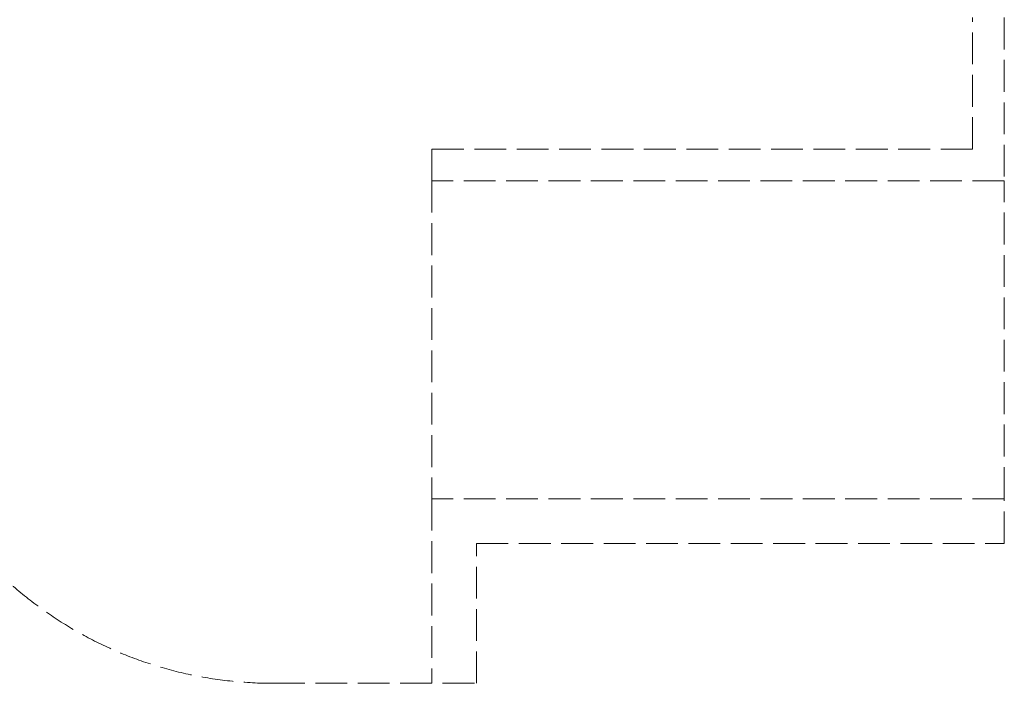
# Model space of a CAD drawing. Header units: millimetres. Extents: x -17045 to 252927, y -178787 to -18768.
# Tile 26 of 46: x 5761 to 10406, y -144258 to -141128. Entities that reach past the tile are written whole.
import ezdxf

# ---------------------------------------------------------------- set-up
doc = ezdxf.new("R2010")
doc.units = ezdxf.units.MM
doc.header["$LTSCALE"] = 10
doc.linetypes.add('1.PP - SLEPY_nové$0$Carkovana 2x_1', pattern=[200, 150, -50])
doc.layers.add('1.PP - SLEPY_nové$0$1.PP - NÁVRH', color=9, linetype='Continuous', lineweight=9)
doc.layers.add('V-tvarovky', color=1, linetype='Continuous', lineweight=70)

# ---------------------------------------------------------------- blocks, each defined once
blk = doc.blocks.new('1.PP - SLEPY_nové')
at = {"layer": '1.PP - SLEPY_nové$0$1.PP - NÁVRH', "color": 9, "linetype": '1.PP - SLEPY_nové$0$Carkovana 2x_1', "lineweight": 9, "ltscale": 0.1}
for p, q in [((6322.2, -60467), (6322.2, -59846.7)), ((6472.2, -59846.7), (6472.2, -60616.7)), ((3772.2, -60616.7), (3772.2, -60466.7)), ((3772.2, -60466.7), (6322.2, -60467)), ((6472.2, -60616.7), (3772.2, -60616.7)), ((3772.2, -60616.7), (3772.2, -62116.7)), ((6472.2, -62116.7), (6472.2, -60616.7)), ((6472.2, -62116.7), (3772.2, -62116.7)), ((3772.2, -62116.7), (3772.2, -62986.7)), ((6472.2, -62326.7), (6472.2, -62116.7)), ((3982.2, -62986.7), (3982.2, -62326.7)), ((3982.2, -62326.7), (6472.2, -62326.7)), ((3022.2, -62986.7), (3982.2, -62986.7))]:
    blk.add_line(p, q, dxfattribs=at)
blk.add_arc((3022.2, -61116.7), 1870, 180, 270, dxfattribs=at)

msp = doc.modelspace()

# ---------------------------------------------------------------- block references
at = {"layer": 'V-tvarovky', "rotation": 0.0004583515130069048}
msp.add_blockref('1.PP - SLEPY_nové', (3932.9, -81271.2), dxfattribs=at)

doc.saveas('drawing.dxf')
